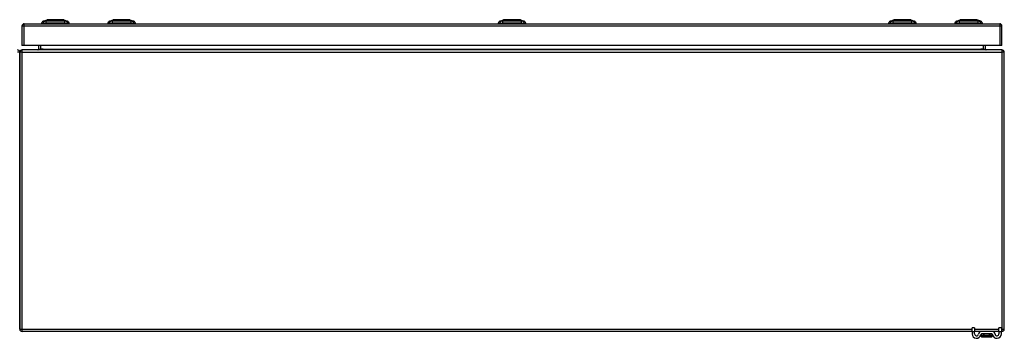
# Model space of a CAD drawing. Header units: inches. Extents: x 20 to 448, y 48 to 211.
# Tile 8 of 28: x 62 to 104, y 197 to 210. Entities that reach past the tile are written whole.
import ezdxf

# ---------------------------------------------------------------- set-up
doc = ezdxf.new("R2010")
doc.units = ezdxf.units.IN
doc.header["$MEASUREMENT"] = 0
doc.layers.add('Visible Edges(ANSI)', color=7, linetype='Continuous', lineweight=25)
doc.layers.add('Visible Tangent Edges(ANSI)', color=7, linetype='Continuous', lineweight=25)

msp = doc.modelspace()

# ---------------------------------------------------------------- linework, layer by layer
at = {"layer": 'Visible Edges(ANSI)'}
for p, q in [((61.91, 210.122), (61.91, 209.287)), ((62.009, 210.221), (103.614, 210.221)), ((62.812, 210.237), (62.744, 210.237)), ((62.812, 210.237), (62.922, 210.237)), ((62.818, 210.329), (62.977, 210.391)), ((63.746, 210.237), (62.922, 210.237)), ((63.691, 210.391), (63.851, 210.329)), ((63.746, 210.237), (63.857, 210.237)), ((63.925, 210.237), (63.857, 210.237)), ((65.638, 210.237), (65.57, 210.237)), ((65.638, 210.237), (65.748, 210.237)), ((65.644, 210.329), (65.803, 210.391)), ((66.572, 210.237), (65.748, 210.237)), ((66.517, 210.391), (66.677, 210.329)), ((66.572, 210.237), (66.683, 210.237)), ((66.751, 210.237), (66.683, 210.237)), ((82.289, 210.237), (82.221, 210.237)), ((82.289, 210.237), (82.4, 210.237)), ((82.295, 210.329), (82.455, 210.391)), ((83.223, 210.237), (82.4, 210.237)), ((83.169, 210.391), (83.328, 210.329)), ((83.223, 210.237), (83.334, 210.237)), ((83.402, 210.237), (83.334, 210.237)), ((98.941, 210.237), (98.873, 210.237)), ((98.941, 210.237), (99.051, 210.237)), ((98.947, 210.329), (99.106, 210.391)), ((99.875, 210.237), (99.051, 210.237)), ((99.82, 210.391), (99.98, 210.329)), ((99.875, 210.237), (99.986, 210.237)), ((100.054, 210.237), (99.986, 210.237)), ((101.767, 210.237), (101.699, 210.237)), ((101.767, 210.237), (101.877, 210.237)), ((101.773, 210.329), (101.932, 210.391)), ((102.701, 210.237), (101.877, 210.237)), ((102.646, 210.391), (102.806, 210.329)), ((102.701, 210.237), (102.812, 210.237)), ((102.88, 210.237), (102.812, 210.237)), ((103.713, 209.287), (103.713, 210.122)), ((62.009, 209.287), (61.91, 209.287)), ((103.614, 209.287), (62.009, 209.287)), ((62.61, 209.287), (62.61, 209.132)), ((103.014, 209.132), (103.014, 209.287)), ((103.713, 209.287), (103.614, 209.287)), ((61.812, 209.002), (61.812, 197.2)), ((61.812, 197.2), (61.812, 209.002)), ((103.713, 209.101), (61.911, 209.101)), ((103.812, 197.2), (103.812, 209.002)), ((102.437, 197.101), (61.911, 197.101)), ((102.437, 197.103), (102.437, 197.259)), ((102.542, 197.259), (102.437, 197.259)), ((102.437, 197.103), (102.437, 196.996)), ((102.542, 197.259), (102.542, 197.103)), ((102.542, 196.996), (102.542, 197.103)), ((102.841, 197.101), (102.542, 197.101)), ((102.826, 196.989), (102.826, 196.899)), ((103.283, 197.101), (102.841, 197.101)), ((103.283, 196.996), (102.841, 196.996)), ((103.582, 197.101), (103.283, 197.101)), ((103.298, 196.899), (103.298, 196.989)), ((103.687, 197.259), (103.582, 197.259)), ((103.582, 197.103), (103.582, 197.259)), ((103.582, 197.103), (103.582, 196.996)), ((103.687, 197.259), (103.687, 197.103)), ((103.687, 196.996), (103.687, 197.103)), ((103.713, 197.101), (103.687, 197.101)), ((102.826, 196.899), (102.826, 196.898)), ((102.845, 196.878), (103.278, 196.878)), ((103.298, 196.898), (103.298, 196.899))]:
    msp.add_line(p, q, dxfattribs=at)
at = {"layer": 'Visible Edges(ANSI)', "flags": 128}
for points in [[(63.689, 210.392), (63.689, 210.392), (63.688, 210.392), (63.685, 210.392), (63.682, 210.392), (63.679, 210.392), (63.674, 210.392), (63.669, 210.392), (63.662, 210.392), (63.655, 210.392), (63.647, 210.392), (63.639, 210.392), (63.629, 210.392), (63.619, 210.392), (63.609, 210.392), (63.597, 210.392), (63.585, 210.392), (63.573, 210.392), (63.56, 210.392), (63.546, 210.392), (63.532, 210.392), (63.517, 210.392), (63.502, 210.392), (63.486, 210.392), (63.47, 210.392), (63.454, 210.392), (63.437, 210.392), (63.42, 210.392), (63.403, 210.392), (63.386, 210.392), (63.369, 210.392), (63.352, 210.392), (63.334, 210.392), (63.317, 210.392), (63.299, 210.392), (63.282, 210.392), (63.265, 210.392), (63.248, 210.392), (63.231, 210.392), (63.214, 210.392), (63.198, 210.392), (63.182, 210.392), (63.166, 210.392), (63.151, 210.392), (63.136, 210.392), (63.122, 210.392), (63.109, 210.392), (63.095, 210.392), (63.083, 210.392), (63.071, 210.392), (63.059, 210.392), (63.049, 210.392), (63.039, 210.392), (63.029, 210.392), (63.021, 210.392), (63.013, 210.392), (63.006, 210.392), (63, 210.392), (62.994, 210.392), (62.99, 210.392), (62.986, 210.392), (62.983, 210.392), (62.981, 210.392), (62.98, 210.392), (62.979, 210.392)], [(66.515, 210.392), (66.515, 210.392), (66.514, 210.392), (66.511, 210.392), (66.509, 210.392), (66.505, 210.392), (66.5, 210.392), (66.495, 210.392), (66.488, 210.392), (66.481, 210.392), (66.473, 210.392), (66.465, 210.392), (66.455, 210.392), (66.445, 210.392), (66.435, 210.392), (66.423, 210.392), (66.412, 210.392), (66.399, 210.392), (66.386, 210.392), (66.372, 210.392), (66.358, 210.392), (66.343, 210.392), (66.328, 210.392), (66.312, 210.392), (66.296, 210.392), (66.28, 210.392), (66.264, 210.392), (66.247, 210.392), (66.23, 210.392), (66.213, 210.392), (66.195, 210.392), (66.178, 210.392), (66.161, 210.392), (66.143, 210.392), (66.126, 210.392), (66.108, 210.392), (66.091, 210.392), (66.074, 210.392), (66.057, 210.392), (66.041, 210.392), (66.024, 210.392), (66.009, 210.392), (65.993, 210.392), (65.978, 210.392), (65.963, 210.392), (65.949, 210.392), (65.935, 210.392), (65.922, 210.392), (65.909, 210.392), (65.897, 210.392), (65.886, 210.392), (65.875, 210.392), (65.865, 210.392), (65.856, 210.392), (65.847, 210.392), (65.839, 210.392), (65.832, 210.392), (65.826, 210.392), (65.82, 210.392), (65.816, 210.392), (65.812, 210.392), (65.809, 210.392), (65.807, 210.392), (65.806, 210.392), (65.805, 210.392)], [(83.167, 210.392), (83.166, 210.392), (83.165, 210.392), (83.163, 210.392), (83.16, 210.392), (83.156, 210.392), (83.152, 210.392), (83.146, 210.392), (83.14, 210.392), (83.133, 210.392), (83.125, 210.392), (83.116, 210.392), (83.107, 210.392), (83.097, 210.392), (83.086, 210.392), (83.075, 210.392), (83.063, 210.392), (83.05, 210.392), (83.037, 210.392), (83.024, 210.392), (83.009, 210.392), (82.995, 210.392), (82.979, 210.392), (82.964, 210.392), (82.948, 210.392), (82.932, 210.392), (82.915, 210.392), (82.898, 210.392), (82.881, 210.392), (82.864, 210.392), (82.847, 210.392), (82.829, 210.392), (82.812, 210.392), (82.795, 210.392), (82.777, 210.392), (82.76, 210.392), (82.743, 210.392), (82.726, 210.392), (82.709, 210.392), (82.692, 210.392), (82.676, 210.392), (82.66, 210.392), (82.644, 210.392), (82.629, 210.392), (82.614, 210.392), (82.6, 210.392), (82.586, 210.392), (82.573, 210.392), (82.56, 210.392), (82.548, 210.392), (82.537, 210.392), (82.526, 210.392), (82.516, 210.392), (82.507, 210.392), (82.499, 210.392), (82.491, 210.392), (82.484, 210.392), (82.477, 210.392), (82.472, 210.392), (82.467, 210.392), (82.463, 210.392), (82.46, 210.392), (82.458, 210.392), (82.457, 210.392), (82.457, 210.392)], [(99.818, 210.392), (99.818, 210.392), (99.817, 210.392), (99.814, 210.392), (99.812, 210.392), (99.808, 210.392), (99.803, 210.392), (99.798, 210.392), (99.791, 210.392), (99.784, 210.392), (99.776, 210.392), (99.768, 210.392), (99.758, 210.392), (99.748, 210.392), (99.738, 210.392), (99.726, 210.392), (99.715, 210.392), (99.702, 210.392), (99.689, 210.392), (99.675, 210.392), (99.661, 210.392), (99.646, 210.392), (99.631, 210.392), (99.615, 210.392), (99.599, 210.392), (99.583, 210.392), (99.567, 210.392), (99.55, 210.392), (99.533, 210.392), (99.516, 210.392), (99.498, 210.392), (99.481, 210.392), (99.464, 210.392), (99.446, 210.392), (99.429, 210.392), (99.411, 210.392), (99.394, 210.392), (99.377, 210.392), (99.36, 210.392), (99.344, 210.392), (99.327, 210.392), (99.312, 210.392), (99.296, 210.392), (99.281, 210.392), (99.266, 210.392), (99.252, 210.392), (99.238, 210.392), (99.225, 210.392), (99.212, 210.392), (99.2, 210.392), (99.189, 210.392), (99.178, 210.392), (99.168, 210.392), (99.159, 210.392), (99.15, 210.392), (99.142, 210.392), (99.135, 210.392), (99.129, 210.392), (99.123, 210.392), (99.119, 210.392), (99.115, 210.392), (99.112, 210.392), (99.11, 210.392), (99.109, 210.392), (99.108, 210.392)], [(102.644, 210.392), (102.644, 210.392), (102.643, 210.392), (102.641, 210.392), (102.638, 210.392), (102.634, 210.392), (102.629, 210.392), (102.624, 210.392), (102.617, 210.392), (102.61, 210.392), (102.602, 210.392), (102.594, 210.392), (102.585, 210.392), (102.574, 210.392), (102.564, 210.392), (102.552, 210.392), (102.54, 210.392), (102.528, 210.392), (102.515, 210.392), (102.501, 210.392), (102.487, 210.392), (102.472, 210.392), (102.457, 210.392), (102.441, 210.392), (102.425, 210.392), (102.409, 210.392), (102.392, 210.392), (102.375, 210.392), (102.358, 210.392), (102.341, 210.392), (102.324, 210.392), (102.306, 210.392), (102.289, 210.392), (102.271, 210.392), (102.254, 210.392), (102.237, 210.392), (102.22, 210.392), (102.203, 210.392), (102.186, 210.392), (102.169, 210.392), (102.153, 210.392), (102.137, 210.392), (102.121, 210.392), (102.106, 210.392), (102.091, 210.392), (102.077, 210.392), (102.063, 210.392), (102.05, 210.392), (102.038, 210.392), (102.026, 210.392), (102.014, 210.392), (102.004, 210.392), (101.994, 210.392), (101.985, 210.392), (101.976, 210.392), (101.968, 210.392), (101.961, 210.392), (101.955, 210.392), (101.949, 210.392), (101.945, 210.392), (101.941, 210.392), (101.938, 210.392), (101.936, 210.392), (101.935, 210.392), (101.934, 210.392)]]:
    msp.add_lwpolyline(points, dxfattribs=at)
at = {"layer": 'Visible Edges(ANSI)'}
for centre, radius, start, end in [((62.009, 210.122), 0.099, 90, 180), ((62.86, 210.219), 0.118, 111.2505, 171.3991), ((62.803, 210.245), 0.0394, 191.537, 216.8699), ((62.979, 210.387), 0.00492, 90.2088, 111.2505), ((63.689, 210.387), 0.00492, 68.7495, 89.7912), ((63.808, 210.219), 0.118, 8.6009, 68.7495), ((63.866, 210.245), 0.0394, 323.1301, 348.463), ((65.686, 210.219), 0.118, 111.2505, 171.3991), ((65.629, 210.245), 0.0394, 191.537, 216.8699), ((65.805, 210.387), 0.00492, 90.2088, 111.2505), ((66.515, 210.387), 0.00492, 68.7495, 89.7912), ((66.634, 210.219), 0.118, 8.6009, 68.7495), ((66.692, 210.245), 0.0394, 323.1301, 348.463), ((82.338, 210.219), 0.118, 111.2505, 171.3991), ((82.28, 210.245), 0.0394, 191.537, 216.8699), ((82.457, 210.387), 0.00492, 90.2088, 111.2505), ((83.167, 210.387), 0.00492, 68.7495, 89.7912), ((83.285, 210.219), 0.118, 8.6009, 68.7495), ((83.343, 210.245), 0.0394, 323.1301, 348.463), ((98.989, 210.219), 0.118, 111.2505, 171.3991), ((98.932, 210.245), 0.0394, 191.537, 216.8699), ((99.108, 210.387), 0.00492, 90.2088, 111.2505), ((99.818, 210.387), 0.00492, 68.7495, 89.7912), ((99.937, 210.219), 0.118, 8.6009, 68.7495), ((99.995, 210.245), 0.0394, 323.1301, 348.463), ((101.815, 210.219), 0.118, 111.2505, 171.3991), ((101.758, 210.245), 0.0394, 191.537, 216.8699), ((101.934, 210.387), 0.00492, 90.2088, 111.2505), ((102.644, 210.387), 0.00492, 68.7495, 89.7912), ((102.763, 210.219), 0.118, 8.6009, 68.7495), ((102.821, 210.245), 0.0394, 323.1301, 348.463), ((103.614, 210.122), 0.099, 0, 90), ((61.713, 209.002), 0.099, 0, 90), ((61.911, 209.002), 0.099, 90, 180), ((62.579, 209.132), 0.031, 270, 0), ((103.045, 209.132), 0.031, 180, 270), ((103.713, 209.002), 0.099, 0, 90), ((61.911, 197.2), 0.099, 180, 270), ((102.624, 196.996), 0.187, 180, 351.8436), ((102.624, 196.996), 0.0825, 180, 351.8436), ((102.841, 196.965), 0.136, 90, 171.8436), ((102.841, 196.965), 0.031, 90, 171.8436), ((102.833, 196.989), 0.00787, 141.8711, 180), ((103.283, 196.965), 0.136, 8.1564, 90), ((103.283, 196.965), 0.031, 8.1564, 90), ((103.29, 196.989), 0.00787, 0, 38.1289), ((103.499, 196.996), 0.188, 188.1564, 0), ((103.499, 196.996), 0.0825, 188.1564, 0), ((103.713, 197.2), 0.099, 270, 0), ((102.845, 196.898), 0.0197, 180, 270), ((103.278, 196.898), 0.0197, 270, 0)]:
    msp.add_arc(centre, radius, start, end, dxfattribs=at)
at = {"layer": 'Visible Tangent Edges(ANSI)'}
for p, q in [((62.009, 210.122), (61.91, 210.122)), ((62.009, 210.122), (62.009, 210.221)), ((62.009, 209.287), (62.009, 210.122)), ((103.614, 210.122), (62.009, 210.122)), ((62.818, 210.329), (62.977, 210.391)), ((66.16, 210.392), (66.16, 210.391)), ((66.16, 210.329), (66.16, 210.391)), ((82.812, 210.392), (82.812, 210.391)), ((82.812, 210.329), (82.812, 210.391)), ((99.463, 210.392), (99.463, 210.391)), ((99.463, 210.329), (99.463, 210.391)), ((102.806, 210.329), (102.646, 210.391)), ((103.614, 210.221), (103.614, 210.122)), ((103.713, 210.122), (103.614, 210.122)), ((103.614, 210.122), (103.614, 209.287)), ((62.709, 209.132), (62.709, 209.287)), ((102.915, 209.287), (102.915, 209.132)), ((61.812, 209.002), (61.713, 209.002)), ((61.911, 209.002), (61.812, 209.002)), ((61.911, 209.002), (61.911, 209.101)), ((61.911, 197.2), (61.911, 209.002)), ((61.911, 209.002), (103.713, 209.002)), ((62.61, 209.132), (62.709, 209.132)), ((62.709, 209.132), (62.709, 209.101)), ((62.81, 209.132), (62.709, 209.132)), ((62.81, 209.132), (102.814, 209.132)), ((102.915, 209.132), (102.814, 209.132)), ((102.915, 209.132), (102.915, 209.101)), ((102.915, 209.132), (103.014, 209.132)), ((103.713, 209.101), (103.713, 209.002)), ((103.713, 209.002), (103.713, 197.2)), ((103.812, 209.002), (103.713, 209.002)), ((61.812, 197.2), (61.911, 197.2)), ((61.911, 197.101), (61.911, 197.2)), ((61.911, 197.2), (102.437, 197.2)), ((102.437, 197.103), (102.542, 197.103)), ((102.542, 197.2), (103.582, 197.2)), ((102.957, 196.989), (102.826, 196.989)), ((103.167, 196.989), (102.957, 196.989)), ((102.957, 196.925), (102.957, 196.989)), ((103.298, 196.989), (103.167, 196.989)), ((103.167, 196.989), (103.167, 196.925)), ((103.582, 197.103), (103.687, 197.103)), ((103.687, 197.2), (103.713, 197.2)), ((103.713, 197.2), (103.812, 197.2)), ((103.713, 197.2), (103.713, 197.101)), ((102.957, 196.925), (103.167, 196.925)), ((103.165, 196.911), (102.959, 196.911))]:
    msp.add_line(p, q, dxfattribs=at)
at = {"layer": 'Visible Tangent Edges(ANSI)', "flags": 128}
for points in [[(62.894, 210.331), (62.886, 210.33), (62.881, 210.33), (62.875, 210.33), (62.87, 210.33), (62.865, 210.33), (62.86, 210.33), (62.856, 210.33), (62.852, 210.33), (62.848, 210.33), (62.844, 210.33), (62.84, 210.33), (62.837, 210.33), (62.834, 210.33), (62.831, 210.33), (62.829, 210.329), (62.826, 210.329), (62.824, 210.329), (62.823, 210.329), (62.821, 210.329), (62.82, 210.329), (62.819, 210.329), (62.818, 210.329), (62.818, 210.329), (62.818, 210.329)], [(62.915, 210.33), (62.914, 210.33), (62.913, 210.33), (62.912, 210.33), (62.911, 210.33), (62.91, 210.33), (62.909, 210.33), (62.908, 210.33), (62.907, 210.33), (62.906, 210.33), (62.905, 210.33), (62.905, 210.33), (62.904, 210.33), (62.903, 210.33), (62.902, 210.33), (62.901, 210.33), (62.9, 210.33), (62.899, 210.331), (62.899, 210.331), (62.898, 210.331), (62.897, 210.331), (62.896, 210.331), (62.896, 210.331), (62.895, 210.331), (62.894, 210.331)], [(62.946, 210.331), (62.944, 210.331), (62.943, 210.331), (62.941, 210.331), (62.94, 210.331), (62.939, 210.331), (62.937, 210.331), (62.936, 210.331), (62.935, 210.33), (62.933, 210.33), (62.932, 210.33), (62.931, 210.33), (62.93, 210.33), (62.928, 210.33), (62.927, 210.33), (62.926, 210.33), (62.925, 210.33), (62.923, 210.33), (62.922, 210.33), (62.921, 210.33), (62.92, 210.33), (62.919, 210.33), (62.918, 210.33), (62.917, 210.33), (62.915, 210.33)], [(63.723, 210.331), (63.689, 210.33), (63.658, 210.33), (63.627, 210.33), (63.595, 210.33), (63.563, 210.33), (63.531, 210.33), (63.499, 210.33), (63.466, 210.329), (63.433, 210.329), (63.4, 210.329), (63.367, 210.329), (63.334, 210.329), (63.301, 210.329), (63.268, 210.329), (63.236, 210.329), (63.203, 210.329), (63.17, 210.33), (63.138, 210.33), (63.105, 210.33), (63.073, 210.33), (63.042, 210.33), (63.01, 210.33), (62.979, 210.33), (62.946, 210.331)], [(62.977, 210.391), (62.977, 210.391), (62.978, 210.391), (62.979, 210.391), (62.98, 210.391), (62.981, 210.391), (62.983, 210.391), (62.985, 210.391), (62.987, 210.391), (62.989, 210.391), (62.992, 210.391), (62.995, 210.391), (62.999, 210.391), (63.002, 210.391), (63.006, 210.391), (63.01, 210.391), (63.015, 210.391), (63.02, 210.391), (63.024, 210.391), (63.03, 210.391), (63.035, 210.391), (63.041, 210.392), (63.047, 210.392), (63.053, 210.392), (63.06, 210.392)], [(63.06, 210.392), (63.061, 210.392), (63.063, 210.392), (63.065, 210.392), (63.067, 210.392), (63.069, 210.392), (63.071, 210.392), (63.072, 210.392), (63.074, 210.392), (63.076, 210.392), (63.078, 210.392), (63.08, 210.392), (63.082, 210.392), (63.084, 210.392), (63.086, 210.392), (63.088, 210.392), (63.09, 210.392), (63.092, 210.392), (63.094, 210.392), (63.096, 210.392), (63.098, 210.392), (63.1, 210.392), (63.102, 210.392), (63.105, 210.392), (63.107, 210.392)], [(63.107, 210.392), (63.123, 210.392), (63.14, 210.391), (63.157, 210.391), (63.175, 210.391), (63.194, 210.391), (63.213, 210.391), (63.233, 210.391), (63.253, 210.391), (63.273, 210.391), (63.293, 210.391), (63.314, 210.391), (63.334, 210.391), (63.355, 210.391), (63.375, 210.391), (63.396, 210.391), (63.416, 210.391), (63.436, 210.391), (63.455, 210.391), (63.475, 210.391), (63.493, 210.391), (63.511, 210.391), (63.529, 210.391), (63.546, 210.392), (63.562, 210.392)], [(63.562, 210.392), (63.564, 210.392), (63.566, 210.392), (63.568, 210.392), (63.57, 210.392), (63.572, 210.392), (63.574, 210.392), (63.576, 210.392), (63.578, 210.392), (63.58, 210.392), (63.582, 210.392), (63.584, 210.392), (63.586, 210.392), (63.588, 210.392), (63.59, 210.392), (63.592, 210.392), (63.594, 210.392), (63.596, 210.392), (63.598, 210.392), (63.6, 210.392), (63.602, 210.392), (63.603, 210.392), (63.605, 210.392), (63.607, 210.392), (63.609, 210.392)], [(63.609, 210.392), (63.615, 210.392), (63.621, 210.392), (63.627, 210.392), (63.633, 210.391), (63.639, 210.391), (63.644, 210.391), (63.649, 210.391), (63.654, 210.391), (63.658, 210.391), (63.662, 210.391), (63.666, 210.391), (63.67, 210.391), (63.673, 210.391), (63.676, 210.391), (63.679, 210.391), (63.682, 210.391), (63.684, 210.391), (63.686, 210.391), (63.687, 210.391), (63.689, 210.391), (63.69, 210.391), (63.691, 210.391), (63.691, 210.391), (63.691, 210.391)], [(63.774, 210.331), (63.773, 210.331), (63.771, 210.331), (63.77, 210.331), (63.768, 210.33), (63.767, 210.33), (63.765, 210.33), (63.763, 210.33), (63.761, 210.33), (63.759, 210.33), (63.757, 210.33), (63.755, 210.33), (63.753, 210.33), (63.751, 210.33), (63.749, 210.33), (63.746, 210.33), (63.744, 210.33), (63.741, 210.33), (63.739, 210.33), (63.736, 210.33), (63.734, 210.33), (63.731, 210.331), (63.728, 210.331), (63.726, 210.331), (63.723, 210.331)], [(63.851, 210.329), (63.851, 210.329), (63.85, 210.329), (63.85, 210.329), (63.849, 210.329), (63.847, 210.329), (63.846, 210.329), (63.844, 210.329), (63.842, 210.329), (63.84, 210.329), (63.837, 210.33), (63.835, 210.33), (63.831, 210.33), (63.828, 210.33), (63.825, 210.33), (63.821, 210.33), (63.817, 210.33), (63.813, 210.33), (63.808, 210.33), (63.803, 210.33), (63.798, 210.33), (63.793, 210.33), (63.788, 210.33), (63.782, 210.33), (63.774, 210.331)], [(65.72, 210.331), (65.712, 210.33), (65.707, 210.33), (65.701, 210.33), (65.696, 210.33), (65.691, 210.33), (65.686, 210.33), (65.682, 210.33), (65.678, 210.33), (65.674, 210.33), (65.67, 210.33), (65.666, 210.33), (65.663, 210.33), (65.66, 210.33), (65.657, 210.33), (65.655, 210.329), (65.652, 210.329), (65.65, 210.329), (65.649, 210.329), (65.647, 210.329), (65.646, 210.329), (65.645, 210.329), (65.644, 210.329), (65.644, 210.329), (65.644, 210.329)], [(65.772, 210.331), (65.769, 210.331), (65.766, 210.331), (65.763, 210.331), (65.761, 210.33), (65.758, 210.33), (65.756, 210.33), (65.753, 210.33), (65.751, 210.33), (65.748, 210.33), (65.746, 210.33), (65.744, 210.33), (65.742, 210.33), (65.739, 210.33), (65.737, 210.33), (65.735, 210.33), (65.733, 210.33), (65.731, 210.33), (65.73, 210.33), (65.728, 210.33), (65.726, 210.33), (65.725, 210.331), (65.723, 210.331), (65.722, 210.331), (65.72, 210.331)], [(66.16, 210.329), (66.144, 210.329), (66.127, 210.329), (66.111, 210.329), (66.094, 210.329), (66.078, 210.329), (66.061, 210.329), (66.045, 210.329), (66.029, 210.329), (66.012, 210.329), (65.996, 210.33), (65.98, 210.33), (65.963, 210.33), (65.947, 210.33), (65.931, 210.33), (65.915, 210.33), (65.899, 210.33), (65.883, 210.33), (65.868, 210.33), (65.852, 210.33), (65.836, 210.33), (65.821, 210.33), (65.805, 210.33), (65.79, 210.33), (65.772, 210.331)], [(65.803, 210.391), (65.804, 210.391), (65.804, 210.391), (65.805, 210.391), (65.806, 210.391), (65.807, 210.391), (65.809, 210.391), (65.811, 210.391), (65.813, 210.391), (65.815, 210.391), (65.818, 210.391), (65.821, 210.391), (65.825, 210.391), (65.828, 210.391), (65.832, 210.391), (65.836, 210.391), (65.841, 210.391), (65.846, 210.391), (65.851, 210.391), (65.856, 210.391), (65.861, 210.391), (65.867, 210.392), (65.873, 210.392), (65.879, 210.392), (65.886, 210.392)], [(65.886, 210.392), (65.887, 210.392), (65.889, 210.392), (65.891, 210.392), (65.893, 210.392), (65.895, 210.392), (65.897, 210.392), (65.898, 210.392), (65.9, 210.392), (65.902, 210.392), (65.904, 210.392), (65.906, 210.392), (65.908, 210.392), (65.91, 210.392), (65.912, 210.392), (65.914, 210.392), (65.916, 210.392), (65.918, 210.392), (65.92, 210.392), (65.922, 210.392), (65.924, 210.392), (65.926, 210.392), (65.928, 210.392), (65.931, 210.392), (65.933, 210.392)], [(65.933, 210.392), (65.941, 210.392), (65.949, 210.392), (65.957, 210.392), (65.966, 210.391), (65.975, 210.391), (65.983, 210.391), (65.992, 210.391), (66.002, 210.391), (66.011, 210.391), (66.02, 210.391), (66.03, 210.391), (66.039, 210.391), (66.049, 210.391), (66.059, 210.391), (66.069, 210.391), (66.079, 210.391), (66.089, 210.391), (66.099, 210.391), (66.109, 210.391), (66.119, 210.391), (66.129, 210.391), (66.14, 210.391), (66.15, 210.391), (66.16, 210.391)], [(66.16, 210.391), (66.17, 210.391), (66.181, 210.391), (66.191, 210.391), (66.201, 210.391), (66.211, 210.391), (66.222, 210.391), (66.232, 210.391), (66.242, 210.391), (66.252, 210.391), (66.262, 210.391), (66.272, 210.391), (66.281, 210.391), (66.291, 210.391), (66.3, 210.391), (66.31, 210.391), (66.319, 210.391), (66.328, 210.391), (66.337, 210.391), (66.346, 210.391), (66.355, 210.391), (66.363, 210.392), (66.372, 210.392), (66.38, 210.392), (66.388, 210.392)], [(66.549, 210.331), (66.531, 210.33), (66.515, 210.33), (66.5, 210.33), (66.484, 210.33), (66.469, 210.33), (66.453, 210.33), (66.437, 210.33), (66.421, 210.33), (66.405, 210.33), (66.389, 210.33), (66.373, 210.33), (66.357, 210.33), (66.341, 210.33), (66.324, 210.33), (66.308, 210.329), (66.292, 210.329), (66.275, 210.329), (66.259, 210.329), (66.243, 210.329), (66.226, 210.329), (66.21, 210.329), (66.193, 210.329), (66.177, 210.329), (66.16, 210.329)], [(66.388, 210.392), (66.39, 210.392), (66.392, 210.392), (66.394, 210.392), (66.396, 210.392), (66.398, 210.392), (66.4, 210.392), (66.402, 210.392), (66.404, 210.392), (66.406, 210.392), (66.408, 210.392), (66.41, 210.392), (66.412, 210.392), (66.414, 210.392), (66.416, 210.392), (66.418, 210.392), (66.42, 210.392), (66.422, 210.392), (66.424, 210.392), (66.426, 210.392), (66.428, 210.392), (66.429, 210.392), (66.431, 210.392), (66.433, 210.392), (66.435, 210.392)], [(66.435, 210.392), (66.441, 210.392), (66.447, 210.392), (66.453, 210.392), (66.459, 210.391), (66.465, 210.391), (66.47, 210.391), (66.475, 210.391), (66.48, 210.391), (66.484, 210.391), (66.488, 210.391), (66.492, 210.391), (66.496, 210.391), (66.499, 210.391), (66.502, 210.391), (66.505, 210.391), (66.508, 210.391), (66.51, 210.391), (66.512, 210.391), (66.513, 210.391), (66.515, 210.391), (66.516, 210.391), (66.516, 210.391), (66.517, 210.391), (66.517, 210.391)], [(66.579, 210.33), (66.578, 210.33), (66.577, 210.33), (66.576, 210.33), (66.575, 210.33), (66.573, 210.33), (66.572, 210.33), (66.571, 210.33), (66.57, 210.33), (66.569, 210.33), (66.567, 210.33), (66.566, 210.33), (66.565, 210.33), (66.564, 210.33), (66.562, 210.33), (66.561, 210.33), (66.56, 210.33), (66.558, 210.331), (66.557, 210.331), (66.556, 210.331), (66.554, 210.331), (66.553, 210.331), (66.552, 210.331), (66.55, 210.331), (66.549, 210.331)], [(66.6, 210.331), (66.599, 210.331), (66.599, 210.331), (66.598, 210.331), (66.597, 210.331), (66.597, 210.331), (66.596, 210.331), (66.595, 210.331), (66.594, 210.33), (66.593, 210.33), (66.593, 210.33), (66.592, 210.33), (66.591, 210.33), (66.59, 210.33), (66.589, 210.33), (66.588, 210.33), (66.587, 210.33), (66.586, 210.33), (66.585, 210.33), (66.584, 210.33), (66.583, 210.33), (66.582, 210.33), (66.581, 210.33), (66.58, 210.33), (66.579, 210.33)], [(66.677, 210.329), (66.677, 210.329), (66.676, 210.329), (66.676, 210.329), (66.675, 210.329), (66.673, 210.329), (66.672, 210.329), (66.67, 210.329), (66.668, 210.329), (66.666, 210.329), (66.663, 210.33), (66.661, 210.33), (66.657, 210.33), (66.654, 210.33), (66.651, 210.33), (66.647, 210.33), (66.643, 210.33), (66.639, 210.33), (66.634, 210.33), (66.629, 210.33), (66.624, 210.33), (66.619, 210.33), (66.614, 210.33), (66.608, 210.33), (66.6, 210.331)], [(82.372, 210.331), (82.364, 210.33), (82.358, 210.33), (82.353, 210.33), (82.348, 210.33), (82.343, 210.33), (82.338, 210.33), (82.333, 210.33), (82.329, 210.33), (82.325, 210.33), (82.321, 210.33), (82.318, 210.33), (82.314, 210.33), (82.311, 210.33), (82.309, 210.33), (82.306, 210.329), (82.304, 210.329), (82.302, 210.329), (82.3, 210.329), (82.299, 210.329), (82.297, 210.329), (82.296, 210.329), (82.296, 210.329), (82.295, 210.329), (82.295, 210.329)], [(82.423, 210.331), (82.42, 210.331), (82.418, 210.331), (82.415, 210.331), (82.412, 210.33), (82.41, 210.33), (82.407, 210.33), (82.405, 210.33), (82.402, 210.33), (82.4, 210.33), (82.398, 210.33), (82.395, 210.33), (82.393, 210.33), (82.391, 210.33), (82.389, 210.33), (82.387, 210.33), (82.385, 210.33), (82.383, 210.33), (82.381, 210.33), (82.379, 210.33), (82.378, 210.33), (82.376, 210.331), (82.375, 210.331), (82.373, 210.331), (82.372, 210.331)], [(82.812, 210.329), (82.795, 210.329), (82.779, 210.329), (82.762, 210.329), (82.746, 210.329), (82.729, 210.329), (82.713, 210.329), (82.696, 210.329), (82.68, 210.329), (82.664, 210.329), (82.647, 210.33), (82.631, 210.33), (82.615, 210.33), (82.599, 210.33), (82.583, 210.33), (82.567, 210.33), (82.551, 210.33), (82.535, 210.33), (82.519, 210.33), (82.503, 210.33), (82.488, 210.33), (82.472, 210.33), (82.457, 210.33), (82.441, 210.33), (82.423, 210.331)], [(82.455, 210.391), (82.455, 210.391), (82.455, 210.391), (82.456, 210.391), (82.457, 210.391), (82.459, 210.391), (82.46, 210.391), (82.462, 210.391), (82.464, 210.391), (82.467, 210.391), (82.47, 210.391), (82.473, 210.391), (82.476, 210.391), (82.48, 210.391), (82.484, 210.391), (82.488, 210.391), (82.492, 210.391), (82.497, 210.391), (82.502, 210.391), (82.507, 210.391), (82.513, 210.391), (82.519, 210.392), (82.524, 210.392), (82.531, 210.392), (82.537, 210.392)], [(82.537, 210.392), (82.539, 210.392), (82.541, 210.392), (82.542, 210.392), (82.544, 210.392), (82.546, 210.392), (82.548, 210.392), (82.55, 210.392), (82.552, 210.392), (82.554, 210.392), (82.556, 210.392), (82.558, 210.392), (82.56, 210.392), (82.561, 210.392), (82.563, 210.392), (82.565, 210.392), (82.567, 210.392), (82.57, 210.392), (82.572, 210.392), (82.574, 210.392), (82.576, 210.392), (82.578, 210.392), (82.58, 210.392), (82.582, 210.392), (82.584, 210.392)], [(82.584, 210.392), (82.592, 210.392), (82.6, 210.392), (82.609, 210.392), (82.617, 210.391), (82.626, 210.391), (82.635, 210.391), (82.644, 210.391), (82.653, 210.391), (82.662, 210.391), (82.672, 210.391), (82.681, 210.391), (82.691, 210.391), (82.7, 210.391), (82.71, 210.391), (82.72, 210.391), (82.73, 210.391), (82.74, 210.391), (82.75, 210.391), (82.761, 210.391), (82.771, 210.391), (82.781, 210.391), (82.791, 210.391), (82.801, 210.391), (82.812, 210.391)], [(82.812, 210.391), (82.822, 210.391), (82.832, 210.391), (82.843, 210.391), (82.853, 210.391), (82.863, 210.391), (82.873, 210.391), (82.883, 210.391), (82.893, 210.391), (82.903, 210.391), (82.913, 210.391), (82.923, 210.391), (82.933, 210.391), (82.942, 210.391), (82.952, 210.391), (82.961, 210.391), (82.971, 210.391), (82.98, 210.391), (82.989, 210.391), (82.998, 210.391), (83.006, 210.391), (83.015, 210.392), (83.023, 210.392), (83.031, 210.392), (83.039, 210.392)], [(83.2, 210.331), (83.182, 210.33), (83.167, 210.33), (83.151, 210.33), (83.136, 210.33), (83.12, 210.33), (83.104, 210.33), (83.089, 210.33), (83.073, 210.33), (83.057, 210.33), (83.041, 210.33), (83.025, 210.33), (83.008, 210.33), (82.992, 210.33), (82.976, 210.33), (82.96, 210.329), (82.943, 210.329), (82.927, 210.329), (82.911, 210.329), (82.894, 210.329), (82.878, 210.329), (82.861, 210.329), (82.845, 210.329), (82.828, 210.329), (82.812, 210.329)], [(83.039, 210.392), (83.041, 210.392), (83.044, 210.392), (83.046, 210.392), (83.048, 210.392), (83.05, 210.392), (83.052, 210.392), (83.054, 210.392), (83.056, 210.392), (83.058, 210.392), (83.06, 210.392), (83.062, 210.392), (83.064, 210.392), (83.066, 210.392), (83.068, 210.392), (83.07, 210.392), (83.072, 210.392), (83.074, 210.392), (83.075, 210.392), (83.077, 210.392), (83.079, 210.392), (83.081, 210.392), (83.083, 210.392), (83.085, 210.392), (83.086, 210.392)], [(83.086, 210.392), (83.093, 210.392), (83.099, 210.392), (83.105, 210.392), (83.111, 210.391), (83.116, 210.391), (83.121, 210.391), (83.126, 210.391), (83.131, 210.391), (83.136, 210.391), (83.14, 210.391), (83.144, 210.391), (83.147, 210.391), (83.151, 210.391), (83.154, 210.391), (83.157, 210.391), (83.159, 210.391), (83.161, 210.391), (83.163, 210.391), (83.165, 210.391), (83.166, 210.391), (83.167, 210.391), (83.168, 210.391), (83.168, 210.391), (83.169, 210.391)], [(83.23, 210.33), (83.229, 210.33), (83.228, 210.33), (83.227, 210.33), (83.226, 210.33), (83.225, 210.33), (83.224, 210.33), (83.222, 210.33), (83.221, 210.33), (83.22, 210.33), (83.219, 210.33), (83.218, 210.33), (83.216, 210.33), (83.215, 210.33), (83.214, 210.33), (83.213, 210.33), (83.211, 210.33), (83.21, 210.331), (83.209, 210.331), (83.207, 210.331), (83.206, 210.331), (83.204, 210.331), (83.203, 210.331), (83.202, 210.331), (83.2, 210.331)], [(83.252, 210.331), (83.251, 210.331), (83.25, 210.331), (83.25, 210.331), (83.249, 210.331), (83.248, 210.331), (83.247, 210.331), (83.247, 210.331), (83.246, 210.33), (83.245, 210.33), (83.244, 210.33), (83.243, 210.33), (83.242, 210.33), (83.241, 210.33), (83.241, 210.33), (83.24, 210.33), (83.239, 210.33), (83.238, 210.33), (83.237, 210.33), (83.236, 210.33), (83.235, 210.33), (83.234, 210.33), (83.233, 210.33), (83.232, 210.33), (83.23, 210.33)], [(83.328, 210.329), (83.328, 210.329), (83.328, 210.329), (83.327, 210.329), (83.326, 210.329), (83.325, 210.329), (83.323, 210.329), (83.322, 210.329), (83.32, 210.329), (83.317, 210.329), (83.315, 210.33), (83.312, 210.33), (83.309, 210.33), (83.306, 210.33), (83.302, 210.33), (83.298, 210.33), (83.294, 210.33), (83.29, 210.33), (83.286, 210.33), (83.281, 210.33), (83.276, 210.33), (83.271, 210.33), (83.265, 210.33), (83.26, 210.33), (83.252, 210.331)], [(99.023, 210.331), (99.015, 210.33), (99.01, 210.33), (99.004, 210.33), (98.999, 210.33), (98.994, 210.33), (98.989, 210.33), (98.985, 210.33), (98.981, 210.33), (98.977, 210.33), (98.973, 210.33), (98.969, 210.33), (98.966, 210.33), (98.963, 210.33), (98.96, 210.33), (98.958, 210.329), (98.955, 210.329), (98.953, 210.329), (98.952, 210.329), (98.95, 210.329), (98.949, 210.329), (98.948, 210.329), (98.947, 210.329), (98.947, 210.329), (98.947, 210.329)], [(99.075, 210.331), (99.072, 210.331), (99.069, 210.331), (99.066, 210.331), (99.064, 210.33), (99.061, 210.33), (99.059, 210.33), (99.056, 210.33), (99.054, 210.33), (99.051, 210.33), (99.049, 210.33), (99.047, 210.33), (99.045, 210.33), (99.042, 210.33), (99.04, 210.33), (99.038, 210.33), (99.036, 210.33), (99.034, 210.33), (99.033, 210.33), (99.031, 210.33), (99.029, 210.33), (99.028, 210.331), (99.026, 210.331), (99.025, 210.331), (99.023, 210.331)], [(99.463, 210.329), (99.447, 210.329), (99.43, 210.329), (99.414, 210.329), (99.397, 210.329), (99.381, 210.329), (99.364, 210.329), (99.348, 210.329), (99.332, 210.329), (99.315, 210.329), (99.299, 210.33), (99.283, 210.33), (99.266, 210.33), (99.25, 210.33), (99.234, 210.33), (99.218, 210.33), (99.202, 210.33), (99.186, 210.33), (99.171, 210.33), (99.155, 210.33), (99.139, 210.33), (99.124, 210.33), (99.108, 210.33), (99.093, 210.33), (99.075, 210.331)], [(99.106, 210.391), (99.107, 210.391), (99.107, 210.391), (99.108, 210.391), (99.109, 210.391), (99.11, 210.391), (99.112, 210.391), (99.114, 210.391), (99.116, 210.391), (99.118, 210.391), (99.121, 210.391), (99.124, 210.391), (99.128, 210.391), (99.131, 210.391), (99.135, 210.391), (99.139, 210.391), (99.144, 210.391), (99.149, 210.391), (99.154, 210.391), (99.159, 210.391), (99.164, 210.391), (99.17, 210.392), (99.176, 210.392), (99.182, 210.392), (99.189, 210.392)], [(99.189, 210.392), (99.19, 210.392), (99.192, 210.392), (99.194, 210.392), (99.196, 210.392), (99.198, 210.392), (99.2, 210.392), (99.201, 210.392), (99.203, 210.392), (99.205, 210.392), (99.207, 210.392), (99.209, 210.392), (99.211, 210.392), (99.213, 210.392), (99.215, 210.392), (99.217, 210.392), (99.219, 210.392), (99.221, 210.392), (99.223, 210.392), (99.225, 210.392), (99.227, 210.392), (99.229, 210.392), (99.231, 210.392), (99.234, 210.392), (99.236, 210.392)], [(99.236, 210.392), (99.244, 210.392), (99.252, 210.392), (99.26, 210.392), (99.269, 210.391), (99.278, 210.391), (99.286, 210.391), (99.295, 210.391), (99.305, 210.391), (99.314, 210.391), (99.323, 210.391), (99.333, 210.391), (99.342, 210.391), (99.352, 210.391), (99.362, 210.391), (99.372, 210.391), (99.382, 210.391), (99.392, 210.391), (99.402, 210.391), (99.412, 210.391), (99.422, 210.391), (99.432, 210.391), (99.443, 210.391), (99.453, 210.391), (99.463, 210.391)], [(99.463, 210.391), (99.473, 210.391), (99.484, 210.391), (99.494, 210.391), (99.504, 210.391), (99.514, 210.391), (99.525, 210.391), (99.535, 210.391), (99.545, 210.391), (99.555, 210.391), (99.565, 210.391), (99.575, 210.391), (99.584, 210.391), (99.594, 210.391), (99.603, 210.391), (99.613, 210.391), (99.622, 210.391), (99.631, 210.391), (99.64, 210.391), (99.649, 210.391), (99.658, 210.391), (99.666, 210.392), (99.675, 210.392), (99.683, 210.392), (99.691, 210.392)], [(99.852, 210.331), (99.834, 210.33), (99.818, 210.33), (99.803, 210.33), (99.787, 210.33), (99.772, 210.33), (99.756, 210.33), (99.74, 210.33), (99.724, 210.33), (99.708, 210.33), (99.692, 210.33), (99.676, 210.33), (99.66, 210.33), (99.644, 210.33), (99.627, 210.33), (99.611, 210.329), (99.595, 210.329), (99.578, 210.329), (99.562, 210.329), (99.546, 210.329), (99.529, 210.329), (99.513, 210.329), (99.496, 210.329), (99.48, 210.329), (99.463, 210.329)], [(99.691, 210.392), (99.693, 210.392), (99.695, 210.392), (99.697, 210.392), (99.699, 210.392), (99.701, 210.392), (99.703, 210.392), (99.705, 210.392), (99.707, 210.392), (99.709, 210.392), (99.711, 210.392), (99.713, 210.392), (99.715, 210.392), (99.717, 210.392), (99.719, 210.392), (99.721, 210.392), (99.723, 210.392), (99.725, 210.392), (99.727, 210.392), (99.729, 210.392), (99.731, 210.392), (99.732, 210.392), (99.734, 210.392), (99.736, 210.392), (99.738, 210.392)], [(99.738, 210.392), (99.744, 210.392), (99.75, 210.392), (99.756, 210.392), (99.762, 210.391), (99.768, 210.391), (99.773, 210.391), (99.778, 210.391), (99.783, 210.391), (99.787, 210.391), (99.791, 210.391), (99.795, 210.391), (99.799, 210.391), (99.802, 210.391), (99.805, 210.391), (99.808, 210.391), (99.811, 210.391), (99.813, 210.391), (99.815, 210.391), (99.816, 210.391), (99.818, 210.391), (99.819, 210.391), (99.819, 210.391), (99.82, 210.391), (99.82, 210.391)], [(99.882, 210.33), (99.881, 210.33), (99.88, 210.33), (99.879, 210.33), (99.878, 210.33), (99.876, 210.33), (99.875, 210.33), (99.874, 210.33), (99.873, 210.33), (99.872, 210.33), (99.87, 210.33), (99.869, 210.33), (99.868, 210.33), (99.867, 210.33), (99.865, 210.33), (99.864, 210.33), (99.863, 210.33), (99.861, 210.331), (99.86, 210.331), (99.859, 210.331), (99.857, 210.331), (99.856, 210.331), (99.855, 210.331), (99.853, 210.331), (99.852, 210.331)], [(99.903, 210.331), (99.902, 210.331), (99.902, 210.331), (99.901, 210.331), (99.9, 210.331), (99.9, 210.331), (99.899, 210.331), (99.898, 210.331), (99.897, 210.33), (99.896, 210.33), (99.896, 210.33), (99.895, 210.33), (99.894, 210.33), (99.893, 210.33), (99.892, 210.33), (99.891, 210.33), (99.89, 210.33), (99.889, 210.33), (99.888, 210.33), (99.887, 210.33), (99.886, 210.33), (99.885, 210.33), (99.884, 210.33), (99.883, 210.33), (99.882, 210.33)], [(99.98, 210.329), (99.98, 210.329), (99.979, 210.329), (99.979, 210.329), (99.978, 210.329), (99.976, 210.329), (99.975, 210.329), (99.973, 210.329), (99.971, 210.329), (99.969, 210.329), (99.966, 210.33), (99.964, 210.33), (99.96, 210.33), (99.957, 210.33), (99.954, 210.33), (99.95, 210.33), (99.946, 210.33), (99.942, 210.33), (99.937, 210.33), (99.932, 210.33), (99.927, 210.33), (99.922, 210.33), (99.917, 210.33), (99.911, 210.33), (99.903, 210.331)], [(101.849, 210.331), (101.841, 210.33), (101.836, 210.33), (101.83, 210.33), (101.825, 210.33), (101.82, 210.33), (101.815, 210.33), (101.811, 210.33), (101.807, 210.33), (101.803, 210.33), (101.799, 210.33), (101.795, 210.33), (101.792, 210.33), (101.789, 210.33), (101.786, 210.33), (101.784, 210.329), (101.781, 210.329), (101.779, 210.329), (101.778, 210.329), (101.776, 210.329), (101.775, 210.329), (101.774, 210.329), (101.773, 210.329), (101.773, 210.329), (101.773, 210.329)], [(101.901, 210.331), (101.898, 210.331), (101.895, 210.331), (101.892, 210.331), (101.89, 210.33), (101.887, 210.33), (101.885, 210.33), (101.882, 210.33), (101.88, 210.33), (101.877, 210.33), (101.875, 210.33), (101.873, 210.33), (101.871, 210.33), (101.868, 210.33), (101.866, 210.33), (101.864, 210.33), (101.862, 210.33), (101.86, 210.33), (101.859, 210.33), (101.857, 210.33), (101.855, 210.33), (101.854, 210.331), (101.852, 210.331), (101.851, 210.331), (101.849, 210.331)], [(102.678, 210.331), (102.644, 210.33), (102.613, 210.33), (102.582, 210.33), (102.55, 210.33), (102.518, 210.33), (102.486, 210.33), (102.453, 210.33), (102.421, 210.329), (102.388, 210.329), (102.355, 210.329), (102.322, 210.329), (102.289, 210.329), (102.256, 210.329), (102.223, 210.329), (102.19, 210.329), (102.157, 210.329), (102.125, 210.33), (102.092, 210.33), (102.06, 210.33), (102.028, 210.33), (101.997, 210.33), (101.965, 210.33), (101.934, 210.33), (101.901, 210.331)], [(101.932, 210.391), (101.932, 210.391), (101.933, 210.391), (101.934, 210.391), (101.935, 210.391), (101.936, 210.391), (101.938, 210.391), (101.94, 210.391), (101.942, 210.391), (101.944, 210.391), (101.947, 210.391), (101.95, 210.391), (101.954, 210.391), (101.957, 210.391), (101.961, 210.391), (101.965, 210.391), (101.97, 210.391), (101.975, 210.391), (101.98, 210.391), (101.985, 210.391), (101.99, 210.391), (101.996, 210.392), (102.002, 210.392), (102.008, 210.392), (102.015, 210.392)], [(102.015, 210.392), (102.016, 210.392), (102.018, 210.392), (102.02, 210.392), (102.022, 210.392), (102.024, 210.392), (102.026, 210.392), (102.027, 210.392), (102.029, 210.392), (102.031, 210.392), (102.033, 210.392), (102.035, 210.392), (102.037, 210.392), (102.039, 210.392), (102.041, 210.392), (102.043, 210.392), (102.045, 210.392), (102.047, 210.392), (102.049, 210.392), (102.051, 210.392), (102.053, 210.392), (102.055, 210.392), (102.057, 210.392), (102.06, 210.392), (102.062, 210.392)], [(102.062, 210.392), (102.078, 210.392), (102.095, 210.391), (102.112, 210.391), (102.13, 210.391), (102.149, 210.391), (102.168, 210.391), (102.188, 210.391), (102.208, 210.391), (102.228, 210.391), (102.248, 210.391), (102.269, 210.391), (102.289, 210.391), (102.31, 210.391), (102.33, 210.391), (102.351, 210.391), (102.371, 210.391), (102.391, 210.391), (102.41, 210.391), (102.43, 210.391), (102.448, 210.391), (102.466, 210.391), (102.484, 210.391), (102.501, 210.392), (102.517, 210.392)], [(102.517, 210.392), (102.519, 210.392), (102.521, 210.392), (102.523, 210.392), (102.525, 210.392), (102.527, 210.392), (102.529, 210.392), (102.531, 210.392), (102.533, 210.392), (102.535, 210.392), (102.537, 210.392), (102.539, 210.392), (102.541, 210.392), (102.543, 210.392), (102.545, 210.392), (102.547, 210.392), (102.549, 210.392), (102.551, 210.392), (102.553, 210.392), (102.555, 210.392), (102.557, 210.392), (102.558, 210.392), (102.56, 210.392), (102.562, 210.392), (102.564, 210.392)], [(102.564, 210.392), (102.57, 210.392), (102.577, 210.392), (102.583, 210.392), (102.588, 210.391), (102.594, 210.391), (102.599, 210.391), (102.604, 210.391), (102.609, 210.391), (102.613, 210.391), (102.617, 210.391), (102.621, 210.391), (102.625, 210.391), (102.628, 210.391), (102.631, 210.391), (102.634, 210.391), (102.637, 210.391), (102.639, 210.391), (102.641, 210.391), (102.642, 210.391), (102.644, 210.391), (102.645, 210.391), (102.646, 210.391), (102.646, 210.391), (102.646, 210.391)], [(102.729, 210.331), (102.728, 210.331), (102.726, 210.331), (102.725, 210.331), (102.723, 210.33), (102.722, 210.33), (102.72, 210.33), (102.718, 210.33), (102.716, 210.33), (102.714, 210.33), (102.712, 210.33), (102.71, 210.33), (102.708, 210.33), (102.706, 210.33), (102.704, 210.33), (102.701, 210.33), (102.699, 210.33), (102.696, 210.33), (102.694, 210.33), (102.691, 210.33), (102.689, 210.33), (102.686, 210.331), (102.683, 210.331), (102.681, 210.331), (102.678, 210.331)], [(102.806, 210.329), (102.806, 210.329), (102.805, 210.329), (102.805, 210.329), (102.804, 210.329), (102.802, 210.329), (102.801, 210.329), (102.799, 210.329), (102.797, 210.329), (102.795, 210.329), (102.792, 210.33), (102.79, 210.33), (102.786, 210.33), (102.783, 210.33), (102.78, 210.33), (102.776, 210.33), (102.772, 210.33), (102.768, 210.33), (102.763, 210.33), (102.758, 210.33), (102.753, 210.33), (102.748, 210.33), (102.743, 210.33), (102.737, 210.33), (102.729, 210.331)], [(102.957, 196.925), (102.947, 196.925), (102.938, 196.925), (102.929, 196.925), (102.92, 196.924), (102.912, 196.923), (102.903, 196.922), (102.896, 196.921), (102.888, 196.92), (102.881, 196.919), (102.874, 196.917), (102.868, 196.916), (102.862, 196.915), (102.856, 196.913), (102.851, 196.911), (102.846, 196.91), (102.842, 196.908), (102.838, 196.907), (102.835, 196.906), (102.832, 196.904), (102.83, 196.903), (102.828, 196.902), (102.827, 196.901), (102.826, 196.9), (102.826, 196.899)], [(102.842, 196.88), (102.842, 196.881), (102.842, 196.882), (102.843, 196.883), (102.844, 196.884), (102.845, 196.886), (102.848, 196.888), (102.85, 196.889), (102.853, 196.891), (102.857, 196.893), (102.861, 196.895), (102.865, 196.896), (102.87, 196.898), (102.876, 196.9), (102.882, 196.902), (102.888, 196.903), (102.894, 196.905), (102.901, 196.906), (102.909, 196.908), (102.916, 196.909), (102.924, 196.91), (102.933, 196.91), (102.941, 196.911), (102.95, 196.911), (102.959, 196.911)], [(102.845, 196.878), (102.845, 196.878), (102.845, 196.878), (102.845, 196.878), (102.845, 196.878), (102.845, 196.878), (102.845, 196.878), (102.844, 196.878), (102.844, 196.878), (102.844, 196.878), (102.844, 196.878), (102.844, 196.879), (102.844, 196.879), (102.844, 196.879), (102.844, 196.879), (102.844, 196.879), (102.843, 196.879), (102.843, 196.879), (102.843, 196.879), (102.843, 196.879), (102.843, 196.879), (102.843, 196.879), (102.843, 196.88), (102.843, 196.88), (102.842, 196.88)], [(103.165, 196.911), (103.174, 196.911), (103.182, 196.911), (103.191, 196.91), (103.199, 196.91), (103.207, 196.909), (103.215, 196.908), (103.222, 196.906), (103.229, 196.905), (103.236, 196.903), (103.242, 196.902), (103.248, 196.9), (103.253, 196.898), (103.258, 196.896), (103.263, 196.895), (103.267, 196.893), (103.27, 196.891), (103.273, 196.889), (103.276, 196.888), (103.278, 196.886), (103.28, 196.884), (103.281, 196.883), (103.281, 196.882), (103.281, 196.881), (103.281, 196.88)], [(103.298, 196.899), (103.298, 196.9), (103.297, 196.901), (103.296, 196.902), (103.294, 196.903), (103.291, 196.904), (103.289, 196.906), (103.285, 196.907), (103.282, 196.908), (103.277, 196.91), (103.273, 196.911), (103.267, 196.913), (103.262, 196.915), (103.256, 196.916), (103.249, 196.917), (103.243, 196.919), (103.235, 196.92), (103.228, 196.921), (103.22, 196.922), (103.212, 196.923), (103.203, 196.924), (103.194, 196.925), (103.185, 196.925), (103.176, 196.925), (103.167, 196.925)], [(103.281, 196.88), (103.281, 196.88), (103.281, 196.88), (103.281, 196.879), (103.281, 196.879), (103.28, 196.879), (103.28, 196.879), (103.28, 196.879), (103.28, 196.879), (103.28, 196.879), (103.28, 196.879), (103.28, 196.879), (103.28, 196.879), (103.279, 196.879), (103.279, 196.878), (103.279, 196.878), (103.279, 196.878), (103.279, 196.878), (103.279, 196.878), (103.279, 196.878), (103.279, 196.878), (103.279, 196.878), (103.278, 196.878), (103.278, 196.878), (103.278, 196.878)]]:
    msp.add_lwpolyline(points, dxfattribs=at)
at = {"layer": 'Visible Tangent Edges(ANSI)'}
for centre, start, end in [((62.979, 210.387), 90.2088, 111.2505), ((102.644, 210.387), 68.7495, 89.7912)]:
    msp.add_arc(centre, 0.00492, start, end, dxfattribs=at)
for centre, major_axis, ratio, start_param, end_param in [((62.922, 210.217), (0.016, 0.117), 0.948273, 0.391156, 1.528426), ((62.96, 210.217), (-0.005, 0.118), 0.314585, 0.249322, 1.386592), ((63.709, 210.217), (0.005, 0.118), 0.314585, 4.896593, 6.033863), ((63.746, 210.217), (-0.016, 0.117), 0.948273, 4.754759, 5.892029), ((65.748, 210.217), (0.016, 0.117), 0.948273, 0.391156, 1.528426), ((65.786, 210.217), (-0.005, 0.118), 0.314585, 0.249322, 1.386592), ((66.535, 210.217), (0.005, 0.118), 0.314585, 4.896593, 6.033863), ((66.572, 210.217), (-0.016, 0.117), 0.948273, 4.754759, 5.892029), ((82.399, 210.217), (0.016, 0.117), 0.948273, 0.391156, 1.528426), ((82.437, 210.217), (-0.005, 0.118), 0.314585, 0.249322, 1.386592), ((83.186, 210.217), (0.005, 0.118), 0.314585, 4.896593, 6.033863), ((83.224, 210.217), (-0.016, 0.117), 0.948273, 4.754759, 5.892029), ((99.051, 210.217), (0.016, 0.117), 0.948273, 0.391156, 1.528426), ((99.089, 210.217), (-0.005, 0.118), 0.314585, 0.249322, 1.386592), ((99.838, 210.217), (0.005, 0.118), 0.314585, 4.896593, 6.033863), ((99.875, 210.217), (-0.016, 0.117), 0.948273, 4.754759, 5.892029), ((101.877, 210.217), (0.016, 0.117), 0.948273, 0.391156, 1.528426), ((101.915, 210.217), (-0.005, 0.118), 0.314585, 0.249322, 1.386592), ((102.664, 210.217), (0.005, 0.118), 0.314585, 4.896593, 6.033863), ((102.701, 210.217), (-0.016, 0.117), 0.948273, 4.754759, 5.892029), ((102.959, 196.989), (0, 0.00787), 0.333333, 0, 1.570796), ((103.164, 196.989), (0, 0.00787), 0.333333, 4.712389, 6.283185), ((102.845, 196.899), (-0.0197, 0), 0.9973, 0, 1.428968), ((102.963, 196.925), (0, -0.0197), 0.333333, 4.712389, 5.50431), ((103.16, 196.925), (0, -0.0197), 0.333333, 0.778875, 1.570796), ((103.278, 196.899), (0.0197, 0), 0.9973, 4.854218, 6.283185)]:
    msp.add_ellipse(centre, major_axis=major_axis, ratio=ratio, start_param=start_param, end_param=end_param, dxfattribs=at)

doc.saveas('drawing.dxf')
